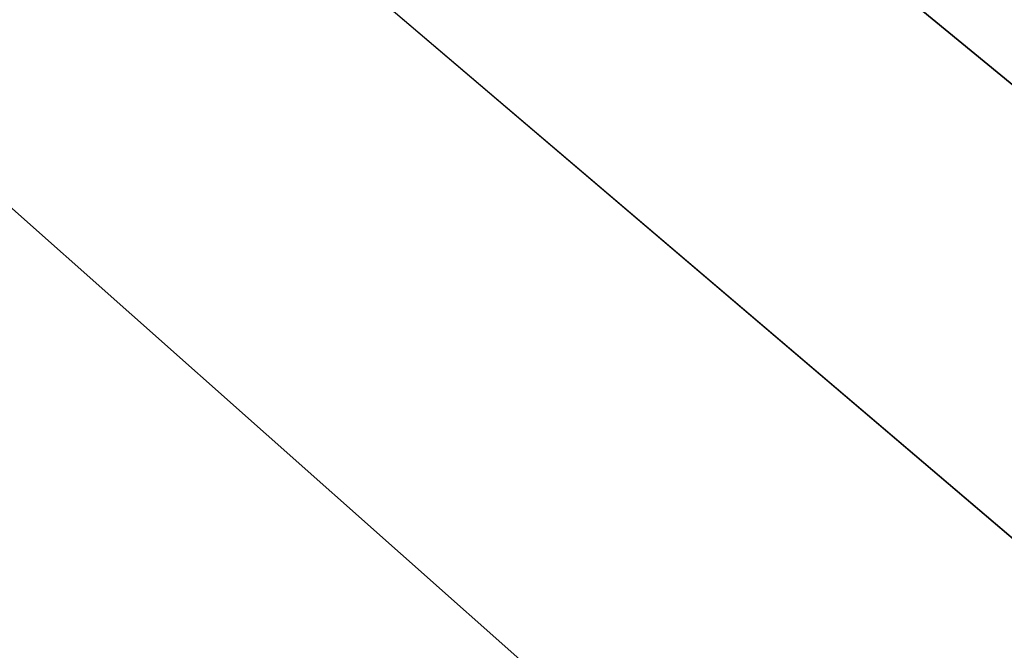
# Model space of a CAD drawing. Extents: x 0 to 16.6, y 0 to 16.6.
# Tile 93 of 200: x 7.846 to 8.118, y 9.092 to 9.266. Entities that reach past the tile are written whole.
import ezdxf

# ---------------------------------------------------------------- set-up
doc = ezdxf.new("R2010")
doc.units = 0
doc.header["$LTSCALE"] = 2.54
doc.layers.get('0').update_dxf_attribs({"color": 13, "linetype": 'CONTINUOUS'})

# ---------------------------------------------------------------- blocks, each defined once
blk = doc.blocks.new('SZCZOTKA_DO_WC_I_UCHWYT_NA')
at = {"color": 0}
for p, q in [((3.775, 12.825, 24.5), (8.3, 9.1, 24.5)), ((3.775, 12.825, 24.5), (8.3, 9.1, 24.5)), ((3.775, 12.825, 24.5), (8.16108, 9.08785, 24.5)), ((8.02638, 9.05175, 24.5), (3.775, 12.825, 24.5)), ((8.02638, 9.05175, 24.5), (3.775, 12.825, 24.5)), ((3.775, 12.825, 24.5), (8.16108, 9.08785, 24.5))]:
    blk.add_line(p, q, dxfattribs=at)
mesh = blk.add_polyface(dxfattribs=at)
corners = [(16.6, 16.1), (0, 0.5), (0, 16.1)]
mesh.append_faces([[corners[k] for k in face] for face in [(0, 1, 2)]], dxfattribs={"color": 0})
mesh = blk.add_polyface(dxfattribs=at)
corners = [(16.6, 0.5), (0, 0.5), (16.6, 16.1)]
mesh.append_faces([[corners[k] for k in face] for face in [(0, 1, 2)]], dxfattribs={"color": 0})
mesh = blk.add_polyface(dxfattribs=at)
corners = [(12.825, 12.825, 24.5), (3.775, 12.825, 24.5), (8.3, 9.1, 24.5)]
mesh.append_faces([[corners[k] for k in face] for face in [(0, 1, 2)]], dxfattribs={"color": 0})
mesh = blk.add_polyface(dxfattribs=at)
corners = [(8.3, 9.1, 24.5), (3.775, 12.825, 24.5), (8.16108, 9.08785, 24.5)]
mesh.append_faces([[corners[k] for k in face] for face in [(0, 1, 2)]], dxfattribs={"color": 0})
mesh = blk.add_polyface(dxfattribs=at)
corners = [(7.9, 8.99282, 24.5), (3.775, 12.825, 24.5), (7.78577, 8.91283, 24.5)]
mesh.append_faces([[corners[k] for k in face] for face in [(0, 1, 2)]], dxfattribs={"color": 0})
mesh = blk.add_polyface(dxfattribs=at)
corners = [(8.02638, 9.05175, 24.5), (3.775, 12.825, 24.5), (7.9, 8.99282, 24.5)]
mesh.append_faces([[corners[k] for k in face] for face in [(0, 1, 2)]], dxfattribs={"color": 0})
mesh = blk.add_polyface(dxfattribs=at)
corners = [(8.16108, 9.08785, 24.5), (3.775, 12.825, 24.5), (8.02638, 9.05175, 24.5)]
mesh.append_faces([[corners[k] for k in face] for face in [(0, 1, 2)]], dxfattribs={"color": 0})

msp = doc.modelspace()

# ---------------------------------------------------------------- block references
at = {"color": 0}
msp.add_blockref('SZCZOTKA_DO_WC_I_UCHWYT_NA', (0, 0), dxfattribs=at)

doc.saveas('drawing.dxf')
